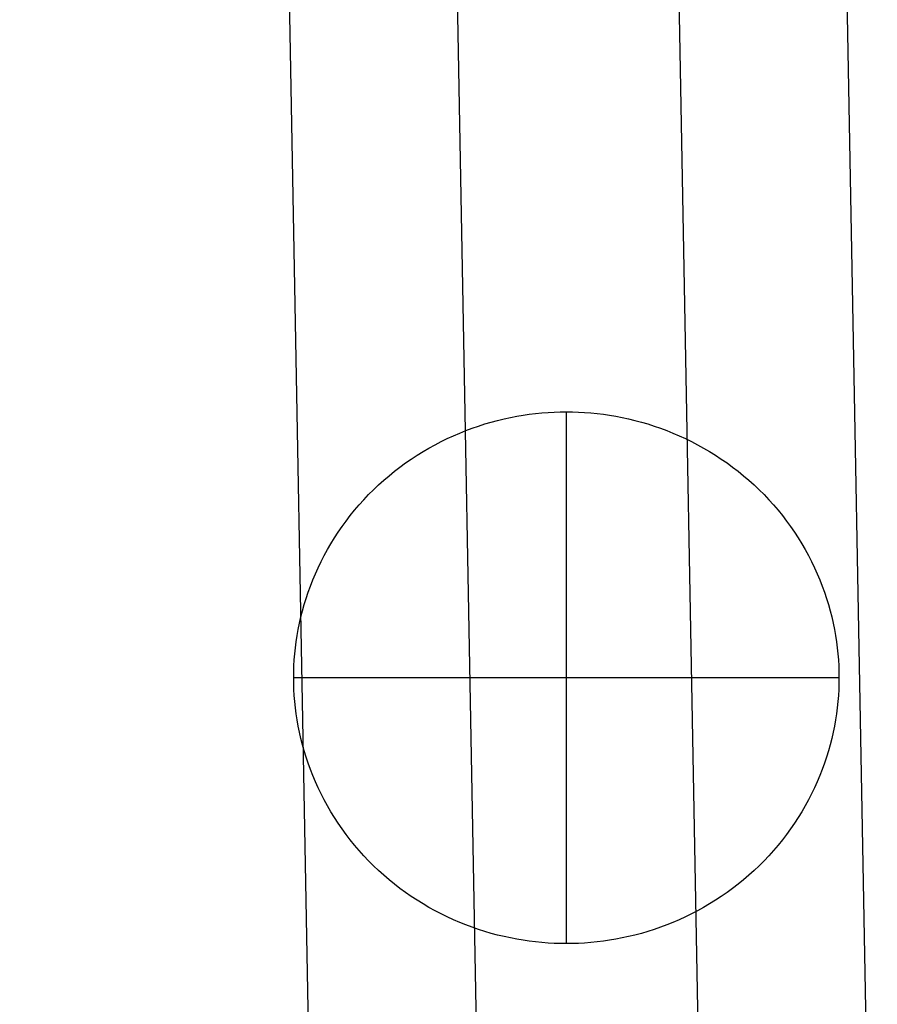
# Model space of a CAD drawing. Extents: x 2585 to 3160, y 2666 to 3200.
# Tile 103 of 256: x 2586 to 2609, y 2706 to 2732. Entities that reach past the tile are written whole.
import ezdxf

# ---------------------------------------------------------------- set-up
doc = ezdxf.new("R2010")
doc.units = 0
doc.layers.add('PP', color=51, linetype='CONTINUOUS')

msp = doc.modelspace()

# ---------------------------------------------------------------- linework, layer by layer
at = {"layer": 'PP'}
for p, q in [((2593.926, 2690.066, 7.294), (2585.942, 3121.103, 6.019)), ((2598.406, 2690.028, 17.424), (2590.421, 3121.064, 16.148)), ((2604.314, 2689.895, 2.926), (2596.329, 3120.932, 1.651)), ((2608.793, 2689.856, 13.056), (2600.809, 3120.893, 11.78)), ((2600.507, 2722.024, 7.138), (2600.507, 2722.024, -0.479)), ((2600.507, 2722.024, 7.138), (2600.507, 2707.858, 7.138)), ((2600.507, 2722.024, -0.479), (2600.507, 2707.858, -0.479)), ((2593.242, 2714.941, 7.138), (2593.242, 2714.941, -0.479)), ((2607.771, 2714.941, 7.138), (2593.242, 2714.941, 7.138)), ((2607.771, 2714.941, -0.479), (2593.242, 2714.941, -0.479)), ((2607.771, 2714.941, 7.138), (2607.771, 2714.941, -0.479)), ((2600.507, 2707.858, 7.138), (2600.507, 2707.858, -0.479))]:
    msp.add_line(p, q, dxfattribs=at)
msp.add_lwpolyline([(2600.507, 2722.024), (2600.668, 2722.022), (2600.831, 2722.017), (2600.994, 2722.008), (2601.16, 2721.995), (2601.326, 2721.979), (2601.493, 2721.959), (2601.66, 2721.934), (2601.829, 2721.906), (2601.997, 2721.873), (2602.167, 2721.837), (2602.336, 2721.796), (2602.506, 2721.751), (2602.675, 2721.701), (2602.844, 2721.647), (2603.013, 2721.589), (2603.181, 2721.527), (2603.348, 2721.46), (2603.514, 2721.389), (2603.679, 2721.313), (2603.843, 2721.233), (2604.006, 2721.148), (2604.166, 2721.06), (2604.325, 2720.967), (2604.482, 2720.87), (2604.637, 2720.768), (2604.789, 2720.663), (2604.939, 2720.553), (2605.086, 2720.44), (2605.23, 2720.323), (2605.371, 2720.202), (2605.509, 2720.077), (2605.643, 2719.949), (2605.775, 2719.818), (2605.902, 2719.684), (2606.026, 2719.546), (2606.147, 2719.405), (2606.263, 2719.262), (2606.375, 2719.116), (2606.483, 2718.968), (2606.587, 2718.817), (2606.687, 2718.664), (2606.782, 2718.509), (2606.873, 2718.353), (2606.96, 2718.194), (2607.042, 2718.034), (2607.119, 2717.873), (2607.193, 2717.711), (2607.261, 2717.548), (2607.325, 2717.384), (2607.385, 2717.22), (2607.44, 2717.055), (2607.491, 2716.89), (2607.537, 2716.725), (2607.579, 2716.56), (2607.617, 2716.395), (2607.65, 2716.23), (2607.679, 2716.066), (2607.704, 2715.902), (2607.725, 2715.739), (2607.742, 2715.577), (2607.755, 2715.417), (2607.764, 2715.257), (2607.769, 2715.098), (2607.771, 2714.941), (2607.769, 2714.784), (2607.764, 2714.625), (2607.755, 2714.465), (2607.742, 2714.305), (2607.725, 2714.143), (2607.704, 2713.98), (2607.679, 2713.816), (2607.65, 2713.652), (2607.617, 2713.487), (2607.579, 2713.322), (2607.537, 2713.157), (2607.491, 2712.992), (2607.44, 2712.827), (2607.385, 2712.662), (2607.325, 2712.498), (2607.261, 2712.334), (2607.193, 2712.171), (2607.119, 2712.009), (2607.042, 2711.847), (2606.96, 2711.688), (2606.873, 2711.529), (2606.782, 2711.373), (2606.687, 2711.218), (2606.587, 2711.065), (2606.483, 2710.914), (2606.375, 2710.766), (2606.263, 2710.62), (2606.147, 2710.477), (2606.026, 2710.336), (2605.902, 2710.198), (2605.775, 2710.064), (2605.643, 2709.932), (2605.509, 2709.805), (2605.371, 2709.68), (2605.23, 2709.559), (2605.086, 2709.442), (2604.939, 2709.329), (2604.789, 2709.219), (2604.637, 2709.114), (2604.482, 2709.012), (2604.325, 2708.915), (2604.166, 2708.822), (2604.006, 2708.734), (2603.843, 2708.649), (2603.679, 2708.569), (2603.514, 2708.493), (2603.348, 2708.422), (2603.181, 2708.355), (2603.013, 2708.293), (2602.844, 2708.235), (2602.675, 2708.181), (2602.506, 2708.131), (2602.336, 2708.086), (2602.167, 2708.045), (2601.997, 2708.009), (2601.829, 2707.976), (2601.66, 2707.948), (2601.493, 2707.923), (2601.326, 2707.903), (2601.16, 2707.887), (2600.994, 2707.874), (2600.831, 2707.865), (2600.668, 2707.86), (2600.507, 2707.858), (2600.346, 2707.86), (2600.183, 2707.865), (2600.019, 2707.874), (2599.854, 2707.887), (2599.688, 2707.903), (2599.521, 2707.923), (2599.353, 2707.948), (2599.185, 2707.976), (2599.016, 2708.009), (2598.847, 2708.045), (2598.677, 2708.086), (2598.508, 2708.131), (2598.339, 2708.181), (2598.169, 2708.235), (2598.001, 2708.293), (2597.833, 2708.355), (2597.666, 2708.422), (2597.499, 2708.493), (2597.334, 2708.569), (2597.17, 2708.649), (2597.008, 2708.734), (2596.847, 2708.822), (2596.688, 2708.915), (2596.532, 2709.012), (2596.377, 2709.114), (2596.225, 2709.219), (2596.075, 2709.329), (2595.928, 2709.442), (2595.784, 2709.559), (2595.643, 2709.68), (2595.505, 2709.805), (2595.37, 2709.932), (2595.239, 2710.064), (2595.111, 2710.198), (2594.987, 2710.336), (2594.867, 2710.477), (2594.751, 2710.62), (2594.639, 2710.766), (2594.53, 2710.914), (2594.426, 2711.065), (2594.327, 2711.218), (2594.231, 2711.373), (2594.14, 2711.529), (2594.054, 2711.688), (2593.972, 2711.847), (2593.894, 2712.009), (2593.821, 2712.171), (2593.752, 2712.334), (2593.688, 2712.498), (2593.629, 2712.662), (2593.573, 2712.827), (2593.523, 2712.992), (2593.476, 2713.157), (2593.435, 2713.322), (2593.397, 2713.487), (2593.364, 2713.652), (2593.335, 2713.816), (2593.31, 2713.98), (2593.289, 2714.143), (2593.272, 2714.305), (2593.259, 2714.465), (2593.25, 2714.625), (2593.244, 2714.784), (2593.242, 2714.941), (2593.244, 2715.098), (2593.25, 2715.257), (2593.259, 2715.417), (2593.272, 2715.577), (2593.289, 2715.739), (2593.31, 2715.902), (2593.335, 2716.066), (2593.364, 2716.23), (2593.397, 2716.395), (2593.435, 2716.56), (2593.476, 2716.725), (2593.523, 2716.89), (2593.573, 2717.055), (2593.629, 2717.22), (2593.688, 2717.384), (2593.752, 2717.548), (2593.821, 2717.711), (2593.894, 2717.873), (2593.972, 2718.034), (2594.054, 2718.194), (2594.14, 2718.353), (2594.231, 2718.509), (2594.327, 2718.664), (2594.426, 2718.817), (2594.53, 2718.968), (2594.639, 2719.116), (2594.751, 2719.262), (2594.867, 2719.405), (2594.987, 2719.546), (2595.111, 2719.684), (2595.239, 2719.818), (2595.37, 2719.949), (2595.505, 2720.077), (2595.643, 2720.202), (2595.784, 2720.323), (2595.928, 2720.44), (2596.075, 2720.553), (2596.225, 2720.663), (2596.377, 2720.768), (2596.532, 2720.87), (2596.688, 2720.967), (2596.847, 2721.06), (2597.008, 2721.148), (2597.17, 2721.233), (2597.334, 2721.313), (2597.499, 2721.389), (2597.666, 2721.46), (2597.833, 2721.527), (2598.001, 2721.589), (2598.169, 2721.647), (2598.339, 2721.701), (2598.508, 2721.751), (2598.677, 2721.796), (2598.847, 2721.837), (2599.016, 2721.873), (2599.185, 2721.906), (2599.353, 2721.934), (2599.521, 2721.959), (2599.688, 2721.979), (2599.854, 2721.995), (2600.019, 2722.008), (2600.183, 2722.017), (2600.346, 2722.022)], close=True, dxfattribs=at)
msp.add_lwpolyline([(2600.507, 2722.024), (2600.668, 2722.022), (2600.831, 2722.017), (2600.994, 2722.008), (2601.16, 2721.995), (2601.326, 2721.979), (2601.493, 2721.959), (2601.66, 2721.934), (2601.829, 2721.906), (2601.997, 2721.873), (2602.167, 2721.837), (2602.336, 2721.796), (2602.506, 2721.751), (2602.675, 2721.701), (2602.844, 2721.647), (2603.013, 2721.589), (2603.181, 2721.527), (2603.348, 2721.46), (2603.514, 2721.389), (2603.679, 2721.313), (2603.843, 2721.233), (2604.006, 2721.148), (2604.166, 2721.06), (2604.325, 2720.967), (2604.482, 2720.87), (2604.637, 2720.768), (2604.789, 2720.663), (2604.939, 2720.553), (2605.086, 2720.44), (2605.23, 2720.323), (2605.371, 2720.202), (2605.509, 2720.077), (2605.643, 2719.949), (2605.775, 2719.818), (2605.902, 2719.684), (2606.026, 2719.546), (2606.147, 2719.405), (2606.263, 2719.262), (2606.375, 2719.116), (2606.483, 2718.968), (2606.587, 2718.817), (2606.687, 2718.664), (2606.782, 2718.509), (2606.873, 2718.353), (2606.96, 2718.194), (2607.042, 2718.034), (2607.119, 2717.873), (2607.193, 2717.711), (2607.261, 2717.548), (2607.325, 2717.384), (2607.385, 2717.22), (2607.44, 2717.055), (2607.491, 2716.89), (2607.537, 2716.725), (2607.579, 2716.56), (2607.617, 2716.395), (2607.65, 2716.23), (2607.679, 2716.066), (2607.704, 2715.902), (2607.725, 2715.739), (2607.742, 2715.577), (2607.755, 2715.417), (2607.764, 2715.257), (2607.769, 2715.098), (2607.771, 2714.941), (2607.769, 2714.784), (2607.764, 2714.625), (2607.755, 2714.465), (2607.742, 2714.305), (2607.725, 2714.143), (2607.704, 2713.98), (2607.679, 2713.816), (2607.65, 2713.652), (2607.617, 2713.487), (2607.579, 2713.322), (2607.537, 2713.157), (2607.491, 2712.992), (2607.44, 2712.827), (2607.385, 2712.662), (2607.325, 2712.498), (2607.261, 2712.334), (2607.193, 2712.171), (2607.119, 2712.009), (2607.042, 2711.847), (2606.96, 2711.688), (2606.873, 2711.529), (2606.782, 2711.373), (2606.687, 2711.218), (2606.587, 2711.065), (2606.483, 2710.914), (2606.375, 2710.766), (2606.263, 2710.62), (2606.147, 2710.477), (2606.026, 2710.336), (2605.902, 2710.198), (2605.775, 2710.064), (2605.643, 2709.932), (2605.509, 2709.805), (2605.371, 2709.68), (2605.23, 2709.559), (2605.086, 2709.442), (2604.939, 2709.329), (2604.789, 2709.219), (2604.637, 2709.114), (2604.482, 2709.012), (2604.325, 2708.915), (2604.166, 2708.822), (2604.006, 2708.734), (2603.843, 2708.649), (2603.679, 2708.569), (2603.514, 2708.493), (2603.348, 2708.422), (2603.181, 2708.355), (2603.013, 2708.293), (2602.844, 2708.235), (2602.675, 2708.181), (2602.506, 2708.131), (2602.336, 2708.086), (2602.167, 2708.045), (2601.997, 2708.009), (2601.829, 2707.976), (2601.66, 2707.948), (2601.493, 2707.923), (2601.326, 2707.903), (2601.16, 2707.887), (2600.994, 2707.874), (2600.831, 2707.865), (2600.668, 2707.86), (2600.507, 2707.858), (2600.346, 2707.86), (2600.183, 2707.865), (2600.019, 2707.874), (2599.854, 2707.887), (2599.688, 2707.903), (2599.521, 2707.923), (2599.353, 2707.948), (2599.185, 2707.976), (2599.016, 2708.009), (2598.847, 2708.045), (2598.677, 2708.086), (2598.508, 2708.131), (2598.339, 2708.181), (2598.169, 2708.235), (2598.001, 2708.293), (2597.833, 2708.355), (2597.666, 2708.422), (2597.499, 2708.493), (2597.334, 2708.569), (2597.17, 2708.649), (2597.008, 2708.734), (2596.847, 2708.822), (2596.688, 2708.915), (2596.532, 2709.012), (2596.377, 2709.114), (2596.225, 2709.219), (2596.075, 2709.329), (2595.928, 2709.442), (2595.784, 2709.559), (2595.643, 2709.68), (2595.505, 2709.805), (2595.37, 2709.932), (2595.239, 2710.064), (2595.111, 2710.198), (2594.987, 2710.336), (2594.867, 2710.477), (2594.751, 2710.62), (2594.639, 2710.766), (2594.53, 2710.914), (2594.426, 2711.065), (2594.327, 2711.218), (2594.231, 2711.373), (2594.14, 2711.529), (2594.054, 2711.688), (2593.972, 2711.847), (2593.894, 2712.009), (2593.821, 2712.171), (2593.752, 2712.334), (2593.688, 2712.498), (2593.629, 2712.662), (2593.573, 2712.827), (2593.523, 2712.992), (2593.476, 2713.157), (2593.435, 2713.322), (2593.397, 2713.487), (2593.364, 2713.652), (2593.335, 2713.816), (2593.31, 2713.98), (2593.289, 2714.143), (2593.272, 2714.305), (2593.259, 2714.465), (2593.25, 2714.625), (2593.244, 2714.784), (2593.242, 2714.941), (2593.244, 2715.098), (2593.25, 2715.257), (2593.259, 2715.417), (2593.272, 2715.577), (2593.289, 2715.739), (2593.31, 2715.902), (2593.335, 2716.066), (2593.364, 2716.23), (2593.397, 2716.395), (2593.435, 2716.56), (2593.476, 2716.725), (2593.523, 2716.89), (2593.573, 2717.055), (2593.629, 2717.22), (2593.688, 2717.384), (2593.752, 2717.548), (2593.821, 2717.711), (2593.894, 2717.873), (2593.972, 2718.034), (2594.054, 2718.194), (2594.14, 2718.353), (2594.231, 2718.509), (2594.327, 2718.664), (2594.426, 2718.817), (2594.53, 2718.968), (2594.639, 2719.116), (2594.751, 2719.262), (2594.867, 2719.405), (2594.987, 2719.546), (2595.111, 2719.684), (2595.239, 2719.818), (2595.37, 2719.949), (2595.505, 2720.077), (2595.643, 2720.202), (2595.784, 2720.323), (2595.928, 2720.44), (2596.075, 2720.553), (2596.225, 2720.663), (2596.377, 2720.768), (2596.532, 2720.87), (2596.688, 2720.967), (2596.847, 2721.06), (2597.008, 2721.148), (2597.17, 2721.233), (2597.334, 2721.313), (2597.499, 2721.389), (2597.666, 2721.46), (2597.833, 2721.527), (2598.001, 2721.589), (2598.169, 2721.647), (2598.339, 2721.701), (2598.508, 2721.751), (2598.677, 2721.796), (2598.847, 2721.837), (2599.016, 2721.873), (2599.185, 2721.906), (2599.353, 2721.934), (2599.521, 2721.959), (2599.688, 2721.979), (2599.854, 2721.995), (2600.019, 2722.008), (2600.183, 2722.017), (2600.346, 2722.022)], close=True, dxfattribs=at)
msp.add_lwpolyline([(2600.507, 2722.024), (2600.668, 2722.022), (2600.831, 2722.017), (2600.994, 2722.008), (2601.16, 2721.995), (2601.326, 2721.979), (2601.493, 2721.959), (2601.66, 2721.934), (2601.829, 2721.906), (2601.997, 2721.873), (2602.167, 2721.837), (2602.336, 2721.796), (2602.506, 2721.751), (2602.675, 2721.701), (2602.844, 2721.647), (2603.013, 2721.589), (2603.181, 2721.527), (2603.348, 2721.46), (2603.514, 2721.389), (2603.679, 2721.313), (2603.843, 2721.233), (2604.006, 2721.148), (2604.166, 2721.06), (2604.325, 2720.967), (2604.482, 2720.87), (2604.637, 2720.768), (2604.789, 2720.663), (2604.939, 2720.553), (2605.086, 2720.44), (2605.23, 2720.323), (2605.371, 2720.202), (2605.509, 2720.077), (2605.643, 2719.949), (2605.775, 2719.818), (2605.902, 2719.684), (2606.026, 2719.546), (2606.147, 2719.405), (2606.263, 2719.262), (2606.375, 2719.116), (2606.483, 2718.968), (2606.587, 2718.817), (2606.687, 2718.664), (2606.782, 2718.509), (2606.873, 2718.353), (2606.96, 2718.194), (2607.042, 2718.034), (2607.119, 2717.873), (2607.193, 2717.711), (2607.261, 2717.548), (2607.325, 2717.384), (2607.385, 2717.22), (2607.44, 2717.055), (2607.491, 2716.89), (2607.537, 2716.725), (2607.579, 2716.56), (2607.617, 2716.395), (2607.65, 2716.23), (2607.679, 2716.066), (2607.704, 2715.902), (2607.725, 2715.739), (2607.742, 2715.577), (2607.755, 2715.417), (2607.764, 2715.257), (2607.769, 2715.098), (2607.771, 2714.941), (2607.769, 2714.784), (2607.764, 2714.625), (2607.755, 2714.465), (2607.742, 2714.305), (2607.725, 2714.143), (2607.704, 2713.98), (2607.679, 2713.816), (2607.65, 2713.652), (2607.617, 2713.487), (2607.579, 2713.322), (2607.537, 2713.157), (2607.491, 2712.992), (2607.44, 2712.827), (2607.385, 2712.662), (2607.325, 2712.498), (2607.261, 2712.334), (2607.193, 2712.171), (2607.119, 2712.009), (2607.042, 2711.847), (2606.96, 2711.688), (2606.873, 2711.529), (2606.782, 2711.373), (2606.687, 2711.218), (2606.587, 2711.065), (2606.483, 2710.914), (2606.375, 2710.766), (2606.263, 2710.62), (2606.147, 2710.477), (2606.026, 2710.336), (2605.902, 2710.198), (2605.775, 2710.064), (2605.643, 2709.932), (2605.509, 2709.805), (2605.371, 2709.68), (2605.23, 2709.559), (2605.086, 2709.442), (2604.939, 2709.329), (2604.789, 2709.219), (2604.637, 2709.114), (2604.482, 2709.012), (2604.325, 2708.915), (2604.166, 2708.822), (2604.006, 2708.734), (2603.843, 2708.649), (2603.679, 2708.569), (2603.514, 2708.493), (2603.348, 2708.422), (2603.181, 2708.355), (2603.013, 2708.293), (2602.844, 2708.235), (2602.675, 2708.181), (2602.506, 2708.131), (2602.336, 2708.086), (2602.167, 2708.045), (2601.997, 2708.009), (2601.829, 2707.976), (2601.66, 2707.948), (2601.493, 2707.923), (2601.326, 2707.903), (2601.16, 2707.887), (2600.994, 2707.874), (2600.831, 2707.865), (2600.668, 2707.86), (2600.507, 2707.858), (2600.346, 2707.86), (2600.183, 2707.865), (2600.019, 2707.874), (2599.854, 2707.887), (2599.688, 2707.903), (2599.521, 2707.923), (2599.353, 2707.948), (2599.185, 2707.976), (2599.016, 2708.009), (2598.847, 2708.045), (2598.677, 2708.086), (2598.508, 2708.131), (2598.339, 2708.181), (2598.169, 2708.235), (2598.001, 2708.293), (2597.833, 2708.355), (2597.666, 2708.422), (2597.499, 2708.493), (2597.334, 2708.569), (2597.17, 2708.649), (2597.008, 2708.734), (2596.847, 2708.822), (2596.688, 2708.915), (2596.532, 2709.012), (2596.377, 2709.114), (2596.225, 2709.219), (2596.075, 2709.329), (2595.928, 2709.442), (2595.784, 2709.559), (2595.643, 2709.68), (2595.505, 2709.805), (2595.37, 2709.932), (2595.239, 2710.064), (2595.111, 2710.198), (2594.987, 2710.336), (2594.867, 2710.477), (2594.751, 2710.62), (2594.639, 2710.766), (2594.53, 2710.914), (2594.426, 2711.065), (2594.327, 2711.218), (2594.231, 2711.373), (2594.14, 2711.529), (2594.054, 2711.688), (2593.972, 2711.847), (2593.894, 2712.009), (2593.821, 2712.171), (2593.752, 2712.334), (2593.688, 2712.498), (2593.629, 2712.662), (2593.573, 2712.827), (2593.523, 2712.992), (2593.476, 2713.157), (2593.435, 2713.322), (2593.397, 2713.487), (2593.364, 2713.652), (2593.335, 2713.816), (2593.31, 2713.98), (2593.289, 2714.143), (2593.272, 2714.305), (2593.259, 2714.465), (2593.25, 2714.625), (2593.244, 2714.784), (2593.242, 2714.941), (2593.244, 2715.098), (2593.25, 2715.257), (2593.259, 2715.417), (2593.272, 2715.577), (2593.289, 2715.739), (2593.31, 2715.902), (2593.335, 2716.066), (2593.364, 2716.23), (2593.397, 2716.395), (2593.435, 2716.56), (2593.476, 2716.725), (2593.523, 2716.89), (2593.573, 2717.055), (2593.629, 2717.22), (2593.688, 2717.384), (2593.752, 2717.548), (2593.821, 2717.711), (2593.894, 2717.873), (2593.972, 2718.034), (2594.054, 2718.194), (2594.14, 2718.353), (2594.231, 2718.509), (2594.327, 2718.664), (2594.426, 2718.817), (2594.53, 2718.968), (2594.639, 2719.116), (2594.751, 2719.262), (2594.867, 2719.405), (2594.987, 2719.546), (2595.111, 2719.684), (2595.239, 2719.818), (2595.37, 2719.949), (2595.505, 2720.077), (2595.643, 2720.202), (2595.784, 2720.323), (2595.928, 2720.44), (2596.075, 2720.553), (2596.225, 2720.663), (2596.377, 2720.768), (2596.532, 2720.87), (2596.688, 2720.967), (2596.847, 2721.06), (2597.008, 2721.148), (2597.17, 2721.233), (2597.334, 2721.313), (2597.499, 2721.389), (2597.666, 2721.46), (2597.833, 2721.527), (2598.001, 2721.589), (2598.169, 2721.647), (2598.339, 2721.701), (2598.508, 2721.751), (2598.677, 2721.796), (2598.847, 2721.837), (2599.016, 2721.873), (2599.185, 2721.906), (2599.353, 2721.934), (2599.521, 2721.959), (2599.688, 2721.979), (2599.854, 2721.995), (2600.019, 2722.008), (2600.183, 2722.017), (2600.346, 2722.022)], close=True, dxfattribs=at)

doc.saveas('drawing.dxf')
